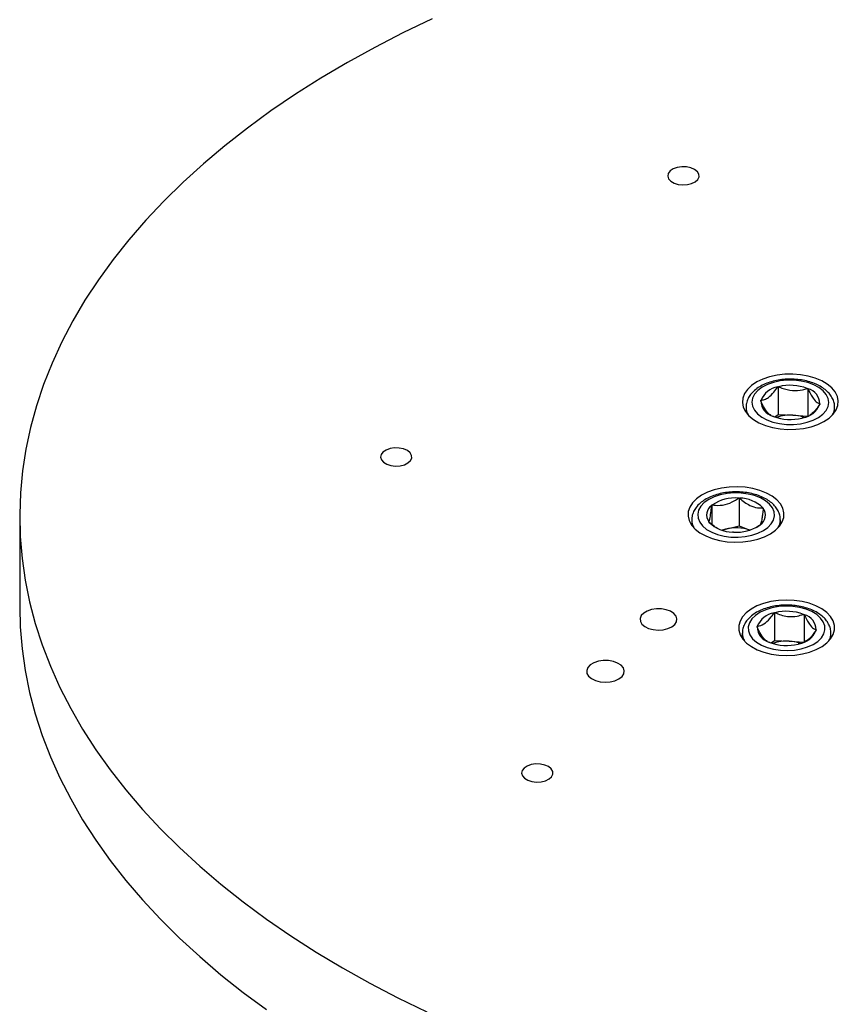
# Model space of a CAD drawing. Header units: millimetres. Extents: x 36 to 588, y 6 to 414.
# Tile 11 of 30: x 376 to 391, y 126 to 144. Entities that reach past the tile are written whole.
import ezdxf

# ---------------------------------------------------------------- set-up
doc = ezdxf.new("R2010")
doc.units = ezdxf.units.MM

msp = doc.modelspace()

# ---------------------------------------------------------------- linework, layer by layer
at = {"color": 7, "linetype": 'Continuous', "lineweight": 30}
for p, q in [((389.72021, 137.30269), (389.72679, 137.30795)), ((389.72679, 137.30795), (389.73796, 137.30729)), ((389.72679, 137.30795), (389.72679, 136.80713)), ((390.25169, 137.277), (390.26286, 137.27634)), ((390.26286, 137.27634), (390.26746, 137.27042)), ((390.26286, 137.27634), (390.26286, 136.77588)), ((389.41134, 137.05575), (389.41791, 137.061)), ((389.41593, 137.04983), (389.41134, 137.05575)), ((390.48348, 136.99253), (390.4769, 136.98727)), ((390.47888, 136.99844), (390.48348, 136.99253)), ((389.63195, 136.77193), (389.62736, 136.77785)), ((389.64313, 136.77128), (389.63195, 136.77193)), ((389.66951, 136.76134), (389.72679, 136.80713)), ((389.72679, 136.80713), (389.99482, 136.79133)), ((389.99482, 136.79133), (390.26213, 136.77557)), ((390.16802, 136.74032), (390.15685, 136.74098)), ((390.1746, 136.74558), (390.16802, 136.74032)), ((389.01165, 135.29648), (389.0219, 135.29914)), ((389.0219, 135.29914), (389.03101, 135.29534)), ((389.0219, 135.29914), (389.0219, 134.79832)), ((388.52913, 135.16533), (388.53027, 135.17178)), ((388.53027, 135.17178), (388.54052, 135.17443)), ((388.53027, 135.17178), (388.53027, 134.82147)), ((389.44967, 135.12082), (389.45877, 135.11703)), ((389.45877, 135.11703), (389.45763, 135.11058)), ((388.47552, 134.86231), (388.47666, 134.86876)), ((388.48463, 134.85851), (388.47552, 134.86231)), ((388.7142, 134.71861), (388.77609, 134.73464)), ((388.77609, 134.73464), (389.0219, 134.79832)), ((389.0219, 134.79832), (389.21609, 134.71738)), ((389.40402, 134.80756), (389.39378, 134.80491)), ((389.40516, 134.81401), (389.40402, 134.80756)), ((388.91239, 134.6802), (388.90329, 134.684)), ((388.92264, 134.68286), (388.91239, 134.6802)), ((389.65312, 133.22338), (389.65969, 133.22863)), ((389.65969, 133.22863), (389.67086, 133.22797)), ((389.65969, 133.22863), (389.65969, 132.72782)), ((390.18459, 133.19768), (390.19576, 133.19702)), ((390.19576, 133.19702), (390.20036, 133.19111)), ((390.19576, 133.19702), (390.19576, 132.69656)), ((389.34424, 132.97643), (389.35081, 132.98169)), ((389.34883, 132.97051), (389.34424, 132.97643)), ((390.41638, 132.91321), (390.40981, 132.90796)), ((390.41178, 132.91913), (390.41638, 132.91321)), ((389.56486, 132.69262), (389.56025, 132.69853)), ((389.57603, 132.69196), (389.56486, 132.69262)), ((389.60242, 132.68203), (389.65969, 132.72782)), ((389.65969, 132.72782), (389.92772, 132.71201)), ((389.92772, 132.71201), (390.19503, 132.69625)), ((390.10093, 132.66101), (390.08975, 132.66167)), ((390.1075, 132.66627), (390.10093, 132.66101))]:
    msp.add_line(p, q, dxfattribs=at)
at = {"color": 7, "linetype": 'Continuous', "lineweight": 30, "flags": 128}
for points in [[(383.4782, 143.94907), (382.95333, 143.69603), (382.44375, 143.43279), (381.95005, 143.15964), (381.47282, 142.87691), (381.01261, 142.58493), (380.56996, 142.28403), (380.14539, 141.97457), (379.7394, 141.65692), (379.35244, 141.33144), (378.985, 140.99851), (378.63748, 140.65853), (378.3103, 140.31188), (378.00383, 139.95899), (377.71845, 139.60025), (377.45447, 139.23608), (377.21222, 138.86692), (376.99196, 138.4932), (376.79397, 138.11535), (376.61847, 137.73381), (376.46567, 137.34903), (376.33574, 136.96146), (376.22884, 136.57155), (376.14508, 136.17976), (376.08458, 135.78654), (376.0474, 135.39237), (376.03359, 134.99769), (376.04316, 134.60296), (376.07609, 134.20866), (376.13236, 133.81523), (376.21189, 133.42315), (376.31459, 133.03287), (376.44035, 132.64484), (376.58901, 132.25952), (376.7604, 131.87736), (376.95432, 131.4988), (377.17055, 131.12429), (377.40883, 130.75427), (377.66887, 130.38917), (377.9504, 130.02941), (378.25306, 129.67542), (378.5765, 129.32761), (378.92035, 128.98639), (379.28422, 128.65215), (379.66765, 128.32529), (380.07022, 128.00619), (380.49146, 127.69521), (380.93086, 127.39273), (381.38792, 127.0991), (381.86209, 126.81467), (382.35284, 126.53975), (382.85958, 126.27469), (383.38171, 126.01977)], [(388.08821, 140.95422), (388.16594, 140.9733), (388.23048, 141.00475), (388.27609, 141.04578), (388.29872, 141.09275), (388.29636, 141.14149), (388.26923, 141.18766), (388.21973, 141.22717), (388.15225, 141.25649), (388.0728, 141.27303), (387.98844, 141.27531), (387.90665, 141.26314), (387.83471, 141.23759), (387.77902, 141.20094), (387.74451, 141.15644), (387.73426, 141.10805), (387.74917, 141.06006), (387.78792, 141.01674), (387.84707, 140.98193), (387.92137, 140.95874), (388.0042, 140.94922), (388.08821, 140.95422)], [(390.55439, 136.6779), (390.64793, 136.74045), (390.72237, 136.81103), (390.77566, 136.88772), (390.80636, 136.96842), (390.81364, 137.05095), (390.79728, 137.13304), (390.75774, 137.21246), (390.6961, 137.28704), (390.61404, 137.35474), (390.51379, 137.41372), (390.39809, 137.46237), (390.2701, 137.49936), (390.1333, 137.52369), (389.99144, 137.53469), (389.84838, 137.53206), (389.70801, 137.51587), (389.57418, 137.48657), (389.45052, 137.44494), (389.34043, 137.39214), (389.24688, 137.3296), (389.17245, 137.25902), (389.11916, 137.18233), (389.08845, 137.10162), (389.08118, 137.01909), (389.09753, 136.937), (389.13707, 136.85759), (389.19872, 136.78301), (389.28078, 136.71531), (389.38102, 136.65632), (389.49672, 136.60767), (389.62471, 136.57068), (389.76151, 136.54635), (389.90337, 136.53535), (390.04643, 136.53798), (390.1868, 136.55417), (390.32064, 136.58348), (390.44429, 136.6251), (390.55439, 136.6779)], [(389.87696, 136.62596), (390.0049, 136.62526), (390.13088, 136.63815), (390.25061, 136.66419), (390.36002, 136.70248), (390.45538, 136.75172), (390.53344, 136.81025), (390.59154, 136.87605), (390.62771, 136.9469), (390.64071, 137.02038), (390.6301, 137.09399), (390.59624, 137.16521), (390.54029, 137.23164), (390.46415, 137.291), (390.37041, 137.34127), (390.26226, 137.38074), (390.1434, 137.40807), (390.01786, 137.42232), (389.88992, 137.42301), (389.76393, 137.41012), (389.6442, 137.38409), (389.53479, 137.3458), (389.43944, 137.29655), (389.36138, 137.23803), (389.30328, 137.17222), (389.26711, 137.10137), (389.2541, 137.02789), (389.26471, 136.95428), (389.29857, 136.88306), (389.35453, 136.81664), (389.43067, 136.75728), (389.5244, 136.707), (389.63255, 136.66754), (389.75141, 136.64021), (389.87696, 136.62596)], [(382.90208, 135.88053), (382.97981, 135.8996), (383.04435, 135.93105), (383.08995, 135.97209), (383.11259, 136.01906), (383.11023, 136.0678), (383.08309, 136.11397), (383.03359, 136.15347), (382.96612, 136.18279), (382.88667, 136.19933), (382.8023, 136.20162), (382.72052, 136.18945), (382.64858, 136.1639), (382.59289, 136.12725), (382.55838, 136.08275), (382.54813, 136.03435), (382.56304, 135.98636), (382.6018, 135.94304), (382.66095, 135.90824), (382.73524, 135.88505), (382.81807, 135.87553), (382.90208, 135.88053)], [(389.80211, 134.86648), (389.82895, 134.94765), (389.83228, 135.03025), (389.81202, 135.11205), (389.7687, 135.19081), (389.70352, 135.26438), (389.61826, 135.33075), (389.51523, 135.38811), (389.39726, 135.43491), (389.26755, 135.46985), (389.12965, 135.492), (388.98731, 135.50073), (388.84443, 135.49583), (388.70489, 135.47741), (388.57251, 135.44599), (388.45089, 135.40242), (388.34335, 135.34788), (388.25283, 135.28387), (388.18179, 135.21214), (388.13218, 135.13463), (388.10534, 135.05346), (388.10201, 134.97085), (388.12227, 134.88905), (388.16559, 134.81029), (388.23077, 134.73673), (388.31603, 134.67036), (388.41906, 134.61299), (388.53703, 134.5662), (388.66674, 134.53126), (388.80464, 134.50911), (388.94698, 134.50037), (389.08986, 134.50528), (389.2294, 134.52369), (389.36178, 134.55512), (389.48341, 134.59869), (389.59094, 134.65323), (389.68146, 134.71723), (389.7525, 134.78897), (389.80211, 134.86648)], [(389.25101, 134.6245), (389.36241, 134.66083), (389.46035, 134.70835), (389.54149, 134.76546), (389.60308, 134.8302), (389.643, 134.90037), (389.65992, 134.97359), (389.65324, 135.04735), (389.6232, 135.11914), (389.57082, 135.18653), (389.49788, 135.24721), (389.40687, 135.29913), (389.30088, 135.3405), (389.18352, 135.36993), (389.0588, 135.38641), (388.93096, 135.38938), (388.80435, 135.37873), (388.68329, 135.35484), (388.57189, 135.31851), (388.47395, 135.27098), (388.3928, 135.21388), (388.33121, 135.14913), (388.29129, 135.07896), (388.27437, 135.00575), (388.28105, 134.93199), (388.31109, 134.86019), (388.36347, 134.7928), (388.43641, 134.73212), (388.52743, 134.68021), (388.63341, 134.63883), (388.75077, 134.60941), (388.87549, 134.59293), (389.00333, 134.58996), (389.12994, 134.6006), (389.25101, 134.6245)], [(388.77609, 134.73464), (388.72215, 134.71814), (388.71918, 134.71708)], [(376.03349, 133.32874), (376.04316, 132.96988), (376.07609, 132.57558), (376.13236, 132.18215), (376.21189, 131.79007), (376.31459, 131.39979), (376.44035, 131.01176), (376.58901, 130.62644), (376.7604, 130.24428), (376.95432, 129.86572), (377.17055, 129.49121), (377.40883, 129.12119), (377.66887, 128.75609), (377.9504, 128.39633), (378.25306, 128.04234), (378.5765, 127.69453), (378.92035, 127.35331), (379.28422, 127.01907), (379.66765, 126.69221), (380.07022, 126.37311), (380.49146, 126.06213)], [(390.71953, 133.0806), (390.67248, 133.15864), (390.60381, 133.23114), (390.51542, 133.29614), (390.40969, 133.35184), (390.28953, 133.39674), (390.1582, 133.42961), (390.01929, 133.44955), (389.87659, 133.45602), (389.734, 133.44884), (389.59539, 133.42821), (389.46456, 133.3947), (389.34506, 133.34921), (389.24017, 133.29298), (389.15274, 133.22756), (389.08515, 133.15472), (389.03926, 133.07645), (389.0163, 132.99489), (389.01692, 132.91226), (389.04108, 132.83081), (389.08814, 132.75277), (389.1568, 132.68027), (389.2452, 132.61528), (389.35092, 132.55957), (389.47109, 132.51468), (389.60241, 132.48181), (389.74132, 132.46187), (389.88402, 132.45539), (390.02662, 132.46257), (390.16522, 132.4832), (390.29605, 132.51671), (390.41555, 132.56221), (390.52044, 132.61843), (390.60788, 132.68386), (390.67546, 132.7567), (390.72135, 132.83496), (390.74431, 132.91653), (390.7437, 132.99916), (390.71953, 133.0806)], [(390.44242, 132.71051), (390.50743, 132.77412), (390.55108, 132.84355), (390.57189, 132.91643), (390.56916, 132.99028), (390.54296, 133.06257), (390.49419, 133.13086), (390.42453, 133.19281), (390.33633, 133.24632), (390.2326, 133.28956), (390.11687, 133.32106), (389.99309, 133.33974), (389.86546, 133.34498), (389.73835, 133.33659), (389.61606, 133.31486), (389.50278, 133.28053), (389.40235, 133.23477), (389.31819, 133.17913), (389.25318, 133.11552), (389.20953, 133.04609), (389.18872, 132.97321), (389.19146, 132.89937), (389.21766, 132.82707), (389.26642, 132.75878), (389.33609, 132.69683), (389.42429, 132.64332), (389.52802, 132.60009), (389.64374, 132.56858), (389.76753, 132.5499), (389.89515, 132.54466), (390.02227, 132.55305), (390.14455, 132.57478), (390.25784, 132.60911), (390.35826, 132.65487), (390.44242, 132.71051)], [(387.65129, 132.91947), (387.73528, 132.93934), (387.80688, 132.97155), (387.86077, 133.01373), (387.89295, 133.06273), (387.90103, 133.11493), (387.88442, 133.16644), (387.84435, 133.21347), (387.78379, 133.25251), (387.70722, 133.28066), (387.62034, 133.29585), (387.52959, 133.29695), (387.44168, 133.28386), (387.36315, 133.25757), (387.29982, 133.22003), (387.25638, 133.17402), (387.23606, 133.12294), (387.24037, 133.07059), (387.26897, 133.02086), (387.31976, 132.97742), (387.38897, 132.94351), (387.47146, 132.92163), (387.56111, 132.91342), (387.65129, 132.91947)], [(386.69467, 131.97824), (386.78035, 131.99851), (386.85338, 132.03137), (386.90835, 132.07439), (386.94117, 132.12437), (386.94942, 132.17761), (386.93247, 132.23016), (386.8916, 132.27812), (386.82983, 132.31794), (386.75173, 132.34666), (386.66312, 132.36216), (386.57055, 132.36327), (386.48088, 132.34993), (386.40078, 132.32312), (386.33618, 132.28482), (386.29188, 132.23788), (386.27115, 132.18579), (386.27554, 132.13239), (386.30472, 132.08166), (386.35652, 132.03736), (386.42711, 132.00277), (386.51125, 131.98045), (386.6027, 131.97207), (386.69467, 131.97824)], [(385.44958, 130.17589), (385.52731, 130.19496), (385.59185, 130.22641), (385.63746, 130.26744), (385.66009, 130.31442), (385.65773, 130.36315), (385.6306, 130.40933), (385.58109, 130.44883), (385.51362, 130.47815), (385.43417, 130.49469), (385.34981, 130.49698), (385.26802, 130.4848), (385.19609, 130.45926), (385.14039, 130.42261), (385.10589, 130.37811), (385.09563, 130.32971), (385.11055, 130.28172), (385.1493, 130.2384), (385.20845, 130.2036), (385.28274, 130.18041), (385.36557, 130.17089), (385.44958, 130.17589)]]:
    msp.add_lwpolyline(points, dxfattribs=at)
at = {"color": 7, "linetype": 'Continuous', "lineweight": 30}
for centre, radius, start, end in [((389.77689, 136.9219), 0.38498, 98.465442, 158.818863), ((389.9459, 136.46233), 0.87016, 69.425942, 103.825235), ((390.19489, 136.99585), 0.284, 0.523179, 75.195325), ((389.69992, 137.05242), 0.284, 180.52307, 255.195434), ((389.4371, 136.93983), 0.28968, 180.084361, 209.523912), ((390.11793, 137.12637), 0.38498, 278.465448, 338.818744), ((390.45543, 136.94042), 0.29196, 330.595205, 359.825694), ((389.94892, 137.58594), 0.87016, 249.425967, 283.825251), ((389.94392, 136.05281), 0.74027, 86.057161, 109.284208), ((389.95807, 136.08067), 0.71161, 70.520652, 87.039354), ((388.95082, 134.56097), 0.73803, 85.271684, 123.775443), ((389.02617, 134.69429), 0.60107, 45.204558, 89.538572), ((388.64282, 134.99228), 0.20705, 123.306159, 216.627147), ((389.29147, 134.98705), 0.20705, 303.305199, 36.628107), ((388.45637, 134.90517), 0.28918, 179.541221, 209.536033), ((388.90812, 135.28502), 0.60104, 225.203398, 269.539732), ((388.96628, 133.99287), 0.76577, 71.037676, 104.380703), ((388.98348, 135.41836), 0.73802, 265.271439, 303.775688), ((389.47396, 134.90651), 0.29329, 330.617358, 357.982786), ((389.70979, 132.84258), 0.38499, 98.465497, 158.818463), ((389.8788, 132.38302), 0.87016, 69.425928, 103.825259), ((390.12779, 132.91653), 0.284, 0.523152, 75.195365), ((389.63282, 132.97311), 0.284, 180.52312, 255.195371), ((389.37063, 132.86078), 0.29037, 181.096687, 209.507943), ((390.05082, 133.04707), 0.38499, 278.46579, 338.818142), ((390.38858, 132.86096), 0.29168, 330.596424, 0.420201), ((389.88182, 133.50662), 0.87016, 249.425935, 283.825253), ((389.87687, 131.97307), 0.74069, 86.063473, 109.2769), ((389.89097, 132.00135), 0.71161, 70.520692, 87.039351)]:
    msp.add_arc(centre, radius, start, end, dxfattribs=at)
for points, knots in [([(390.74478, 136.94033), (390.74533, 136.95163), (390.74725, 136.99099), (390.72828, 137.05739), (390.69008, 137.13548), (390.63222, 137.20759), (390.55687, 137.27292), (390.46459, 137.32996), (390.35799, 137.37687), (390.24035, 137.41225), (390.11525, 137.43527), (389.98598, 137.44555), (389.85579, 137.4429), (389.72785, 137.4274), (389.60529, 137.39926), (389.49108, 137.3588), (389.38803, 137.30641), (389.29917, 137.24261), (389.22988, 137.17086), (389.18045, 137.09155), (389.15166, 137.01442), (389.15009, 136.96217), (389.14943, 136.94011)], [0, 0, 0, 0, 0.01940901, 0.06759848, 0.11586291, 0.16546325, 0.21693245, 0.26990559, 0.32358338, 0.37727762, 0.43080591, 0.48419524, 0.53754565, 0.59096594, 0.64455046, 0.69843361, 0.75272166, 0.80743336, 0.86215728, 0.91043192, 0.96218534, 1, 1, 1, 1]), ([(389.41791, 137.061), (389.43877, 137.06482), (389.48118, 137.07258), (389.56086, 137.11465), (389.64431, 137.19535), (389.69788, 137.27111), (389.72021, 137.30269)], [0, 0, 0, 0, 0.21735905, 0.44193493, 0.76741637, 1, 1, 1, 1]), ([(389.73796, 137.30729), (389.75738, 137.29881), (389.8354, 137.26478), (389.98291, 137.22755), (390.14063, 137.24243), (390.22429, 137.26847), (390.25169, 137.277)], [0, 0, 0, 0, 0.12038301, 0.48355286, 0.8308268, 1, 1, 1, 1]), ([(390.26746, 137.27042), (390.28205, 137.2388), (390.3117, 137.17449), (390.36744, 137.08118), (390.42579, 137.02009), (390.46326, 137.00481), (390.47888, 136.99844)], [0, 0, 0, 0, 0.21736044, 0.44192683, 0.76740367, 1, 1, 1, 1]), ([(389.59429, 136.79409), (389.59055, 136.7958), (389.57162, 136.80443), (389.52721, 136.84694), (389.46905, 136.93466), (389.43156, 137.01595), (389.41593, 137.04983)], [0, 0, 0, 0, 0.06600985, 0.334003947, 0.72242406, 1, 1, 1, 1]), ([(390.4769, 136.98727), (390.45607, 136.95808), (390.41371, 136.89874), (390.35298, 136.82931), (390.31513, 136.80797), (390.30062, 136.79979)], [0, 0, 0, 0, 0.37376592, 0.75994225, 1, 1, 1, 1]), ([(389.76438, 134.89455), (389.76512, 134.91096), (389.76713, 134.95544), (389.74682, 135.02672), (389.70746, 135.10454), (389.64882, 135.17636), (389.57263, 135.24134), (389.47962, 135.29793), (389.37241, 135.34434), (389.25434, 135.37914), (389.12897, 135.40158), (388.99959, 135.41123), (388.86943, 135.408), (388.74168, 135.3919), (388.61945, 135.36316), (388.5057, 135.32213), (388.40324, 135.26919), (388.31513, 135.20487), (388.2467, 135.13269), (388.19837, 135.05309), (388.17106, 134.97816), (388.17002, 134.92839), (388.16961, 134.90874)], [0, 0, 0, 0, 0.0280183, 0.07597408, 0.12405062, 0.17350158, 0.2248144, 0.27759098, 0.33103321, 0.38446954, 0.43773896, 0.49087669, 0.5439758, 0.59715066, 0.65049802, 0.70414261, 0.75819875, 0.81267236, 0.86711904, 0.91507332, 0.9664741, 1, 1, 1, 1]), ([(388.54052, 135.17443), (388.55833, 135.17172), (388.62988, 135.16081), (388.76516, 135.16732), (388.90981, 135.22898), (388.98653, 135.27983), (389.01165, 135.29648)], [0, 0, 0, 0, 0.12037314, 0.48354068, 0.83083275, 1, 1, 1, 1]), ([(389.03101, 135.29534), (389.0599, 135.27044), (389.11863, 135.21981), (389.22897, 135.15218), (389.34454, 135.11799), (389.41874, 135.11999), (389.44967, 135.12082)], [0, 0, 0, 0, 0.21735943, 0.44192803, 0.76740512, 1, 1, 1, 1]), ([(388.47666, 134.86876), (388.48028, 134.87636), (388.48764, 134.89182), (388.50147, 134.94835), (388.51596, 135.0442), (388.52525, 135.12969), (388.52913, 135.16533)], [0, 0, 0, 0, 0.21735591, 0.44193009, 0.7674098, 1, 1, 1, 1]), ([(389.45763, 135.11058), (389.45401, 135.07725), (389.44665, 135.0095), (389.43282, 134.90971), (389.41834, 134.84183), (389.40904, 134.82219), (389.40516, 134.81401)], [0, 0, 0, 0, 0.21735607, 0.44193041, 0.76739894, 1, 1, 1, 1]), ([(388.63269, 134.75333), (388.61454, 134.76219), (388.56252, 134.7876), (388.51534, 134.83055), (388.48463, 134.85851)], [0, 0, 0, 0, 0.348940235, 1, 1, 1, 1]), ([(390.67756, 132.86458), (390.67791, 132.87728), (390.67904, 132.91804), (390.65843, 132.98547), (390.61842, 133.06305), (390.55893, 133.13458), (390.48196, 133.19922), (390.38826, 133.2554), (390.28048, 133.3013), (390.16201, 133.33558), (390.03638, 133.35744), (389.9069, 133.36653), (389.77678, 133.3627), (389.64921, 133.34603), (389.5273, 133.31673), (389.414, 133.27516), (389.31211, 133.22169), (389.22472, 133.15688), (389.15715, 133.08429), (389.10971, 133.00444), (389.08297, 132.92765), (389.08259, 132.87615), (389.08243, 132.85474)], [0, 0, 0, 0, 0.02174961, 0.06984343, 0.11811603, 0.16780999, 0.219371, 0.2723678, 0.32599892, 0.37960316, 0.43304154, 0.48634823, 0.53962373, 0.59297742, 0.64651081, 0.70034896, 0.75460277, 0.80926829, 0.86387087, 0.91189301, 0.96335702, 1, 1, 1, 1]), ([(389.35081, 132.98169), (389.36224, 132.9835), (389.40815, 132.99076), (389.49495, 133.03162), (389.58777, 133.13001), (389.63699, 133.20034), (389.65312, 133.22338)], [0, 0, 0, 0, 0.12037397, 0.48354496, 0.83082368, 1, 1, 1, 1]), ([(389.67086, 133.22797), (389.70631, 133.21302), (389.77838, 133.18263), (389.91378, 133.15301), (390.05559, 133.15864), (390.14664, 133.1862), (390.18459, 133.19768)], [0, 0, 0, 0, 0.21736284, 0.44193364, 0.76740987, 1, 1, 1, 1]), ([(390.20036, 133.19111), (390.21495, 133.15948), (390.24461, 133.09518), (390.30033, 133.00186), (390.35869, 132.94077), (390.39616, 132.92549), (390.41178, 132.91913)], [0, 0, 0, 0, 0.21735564, 0.44192688, 0.76740378, 1, 1, 1, 1]), ([(389.52719, 132.71478), (389.52345, 132.71648), (389.50452, 132.72511), (389.46012, 132.76762), (389.40196, 132.85535), (389.36446, 132.93664), (389.34883, 132.97051)], [0, 0, 0, 0, 0.06601007, 0.33401002, 0.72242951, 1, 1, 1, 1]), ([(390.40981, 132.90796), (390.39371, 132.88518), (390.34458, 132.81565), (390.27581, 132.73568), (390.2276, 132.71476), (390.21474, 132.70918)], [0, 0, 0, 0, 0.263200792, 0.803489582, 1, 1, 1, 1])]:
    msp.add_open_spline(points, degree=3, knots=knots, dxfattribs=at)
for points in [[(389.14741, 136.93704), (389.14741, 136.8426)], [(390.74741, 136.84259), (390.74741, 136.93704)], [(376.03349, 134.96182), (376.03349, 133.32874)], [(388.16714, 134.90257), (388.16714, 134.80813)], [(389.76715, 134.80813), (389.76715, 134.90257)], [(389.39378, 134.80491), (389.32028, 134.75827)], [(389.08031, 132.85772), (389.08031, 132.76328)], [(390.6803, 132.76328), (390.6803, 132.85772)]]:
    msp.add_open_spline(points, degree=1, dxfattribs=at)

doc.saveas('drawing.dxf')
